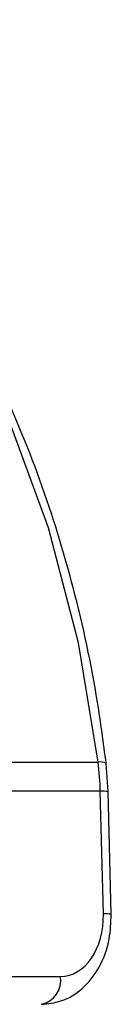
# Model space of a CAD drawing. Header units: millimetres. Extents: x 20 to 20084, y 40 to 15282.
# Tile 84 of 93: x 18299.28 to 18303.35, y 5294.09 to 5338.13. Entities that reach past the tile are written whole.
import ezdxf

# ---------------------------------------------------------------- set-up
doc = ezdxf.new("R2010")
doc.units = ezdxf.units.MM
doc.header["$LTSCALE"] = 2

msp = doc.modelspace()

# ---------------------------------------------------------------- linework, layer by layer
at = {"color": 7, "linetype": 'Continuous', "lineweight": 25}
for p, q in [((18297.931, 5304.919), (18302.77, 5304.919)), ((18303.215, 5303.603), (18303.125, 5304.861)), ((18302.863, 5303.616), (18297.643, 5303.616)), ((18302.999, 5298.128), (18302.863, 5303.616)), ((18303.35, 5298.116), (18303.215, 5303.603)), ((18266.103, 5295.328), (18301.088, 5295.328))]:
    msp.add_line(p, q, dxfattribs=at)
at = {"color": 7, "linetype": 'Continuous', "lineweight": 25, "flags": 128}
msp.add_lwpolyline([(18302.77, 5304.919), (18301.894, 5310.259), (18300.557, 5315.406), (18298.78, 5320.279), (18296.591, 5324.804), (18294.022, 5328.911), (18291.114, 5332.537), (18287.911, 5335.626), (18284.463, 5338.131)], dxfattribs=at)
at = {"color": 8, "linetype": 'Continuous', "lineweight": 25}
for centre, radius, start, end in [((18302.87, 5304.406), 0.522, 60.7306, 100.9746), ((18302.965, 5301.5), 2.118, 83.2397, 92.7674), ((18303.101, 5296.011), 2.12, 83.2442, 92.7648)]:
    msp.add_arc(centre, radius, start, end, dxfattribs=at)
at = {"color": 7, "linetype": 'Continuous', "lineweight": 25}
for centre, radius, start, end in [((18288.84, 5303.271), 14.027, 1.4069, 6.7446), ((18300.018, 5295.149), 1.085, 281.8104, 9.5356)]:
    msp.add_arc(centre, radius, start, end, dxfattribs=at)
msp.add_ellipse((18301.019, 5298.128), major_axis=(-0.138, 2.798), ratio=0.706247, start_param=3.106771, end_param=4.677567, dxfattribs=at)
for points, knots in [([(18303.125, 5304.861), (18303.004, 5305.777), (18302.653, 5308.427), (18301.734, 5312.71), (18300.239, 5317.585), (18298.331, 5322.175), (18296.043, 5326.416), (18293.406, 5330.251), (18290.449, 5333.6), (18287.733, 5336.057), (18285.96, 5337.227), (18285.338, 5337.638)], [0, 0, 0, 0, 0.065369, 0.189197, 0.313117, 0.437082, 0.561088, 0.685113, 0.809103, 0.932979, 1, 1, 1, 1]), ([(18300.24, 5294.086), (18300.535, 5294.116), (18301.193, 5294.183), (18302.109, 5294.756), (18302.863, 5295.713), (18303.303, 5296.897), (18303.336, 5297.745), (18303.35, 5298.116)], [0, 0, 0, 0, 0.165531, 0.368211, 0.581504, 0.816938, 1, 1, 1, 1])]:
    msp.add_open_spline(points, degree=3, knots=knots, dxfattribs=at)

doc.saveas('drawing.dxf')
